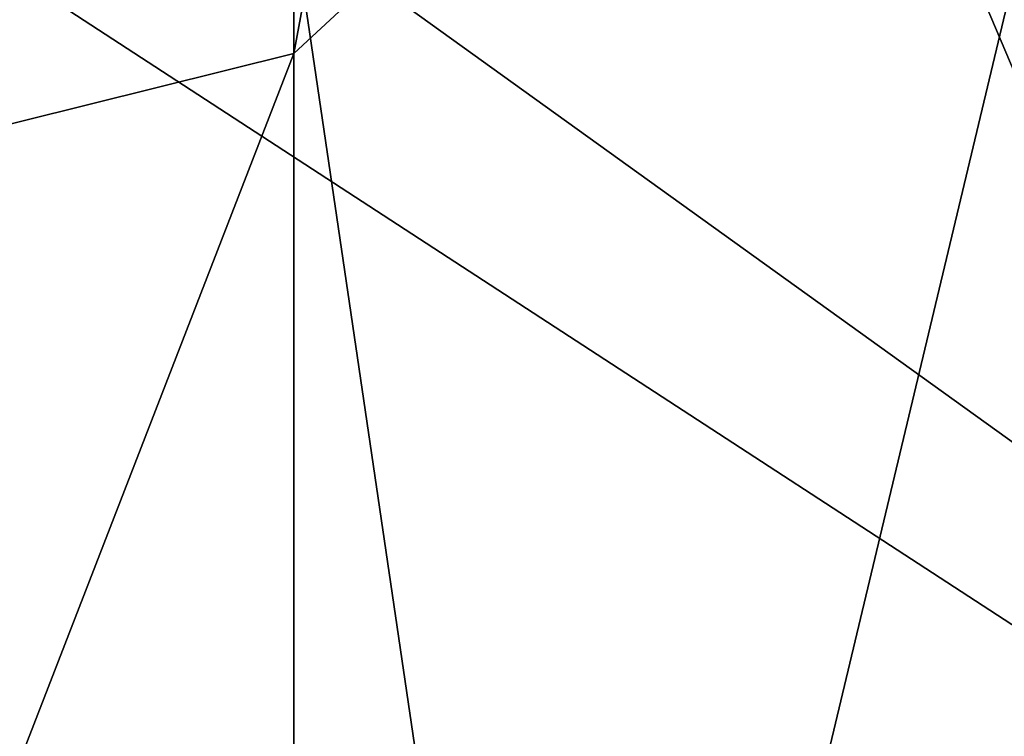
# Model space of a CAD drawing. Header units: millimetres. Extents: x -24 to 81, y -250 to 24.
# Tile 20 of 27: x 3.89 to 7.89, y -15.61 to -12.7. Entities that reach past the tile are written whole.
import ezdxf

# ---------------------------------------------------------------- set-up
doc = ezdxf.new("R2010")
doc.units = ezdxf.units.MM
doc.header["$LTSCALE"] = 52.148148
for name, color, linetype in [('14', 7, 'CONTINUOUS'), ('239', 7, 'CONTINUOUS'), ('292', 7, 'CONTINUOUS')]:
    doc.layers.add(name, color=color, linetype=linetype)

msp = doc.modelspace()

# ---------------------------------------------------------------- linework, layer by layer
at = {"layer": '14', "color": 7, "linetype": 'CONTINUOUS', "true_color": 0xe6e6e6}
for points in [[(5.8792, -8.0889, 120), (9.2486, -16.022, 120), (9.5103, -3.0891, 120), (5.8792, -8.0889, 120)], [(0, -10, 120), (9.2486, -16.022, 120), (5.8792, -8.0889, 120), (0, -10, 120)], [(0, -18.5, 120), (9.2486, -16.022, 120), (0, -10, 120), (0, -18.5, 120)]]:
    msp.add_3dface(points, dxfattribs=at)
at = {"layer": '239', "color": 7, "linetype": 'CONTINUOUS', "true_color": 0xe6e6e6}
for points in [[(8.6603, -0.1699, 272.3971), (5, 3.2238, 273.7682), (8.6603, -14.9458, 295.1404), (8.6603, -0.1699, 272.3971)], [(8.6603, -14.9458, 295.1404), (5, 3.2238, 273.7682), (5, -12.3138, 297.684), (8.6603, -14.9458, 295.1404)], [(0, -10, 245.8), (5.8779, -8.0902, 245.8), (0, -14.0777, 266.778), (0, -10, 245.8)], [(0, -14.0777, 266.778), (5.8779, -8.0902, 245.8), (5, -12.8355, 267.2798), (0, -14.0777, 266.778)], [(5, -12.8355, 267.2798), (5.8779, -8.0902, 245.8), (8.6603, -9.4418, 268.651), (5, -12.8355, 267.2798)], [(5, -12.8355, 267.2798), (8.6603, -9.4418, 268.651), (5, -24.7685, 285.6474), (5, -12.8355, 267.2798)], [(5, -24.7685, 285.6474), (8.6603, -9.4418, 268.651), (8.6603, -22.1365, 288.191), (5, -24.7685, 285.6474)], [(0, -11.3505, 298.615), (0, -35.1413, 315.2532), (5, -35.6853, 314.0288), (0, -11.3505, 298.615)], [(5, -12.3138, 297.684), (0, -11.3505, 298.615), (5, -35.6853, 314.0288), (5, -12.3138, 297.684)], [(8.6603, -14.9458, 295.1404), (5, -12.3138, 297.684), (8.6603, -37.1715, 310.6839), (8.6603, -14.9458, 295.1404)], [(8.6603, -37.1715, 310.6839), (5, -12.3138, 297.684), (5, -35.6853, 314.0288), (8.6603, -37.1715, 310.6839)], [(0, -25.7319, 284.7163), (0, -14.0777, 266.778), (5, -12.8355, 267.2798), (0, -25.7319, 284.7163)], [(0, -25.7319, 284.7163), (5, -12.8355, 267.2798), (5, -24.7685, 285.6474), (0, -25.7319, 284.7163)]]:
    msp.add_3dface(points, dxfattribs=at)
at = {"layer": '292', "color": 7, "linetype": 'CONTINUOUS', "true_color": 0xe6e6e6}
for points in [[(11.9995, 20.7837), (0, -24), (0, 24), (11.9995, 20.7837)], [(11.9995, -20.7837), (0, -24), (11.9995, 20.7837), (11.9995, -20.7837)]]:
    msp.add_3dface(points, dxfattribs=at)

doc.saveas('drawing.dxf')
